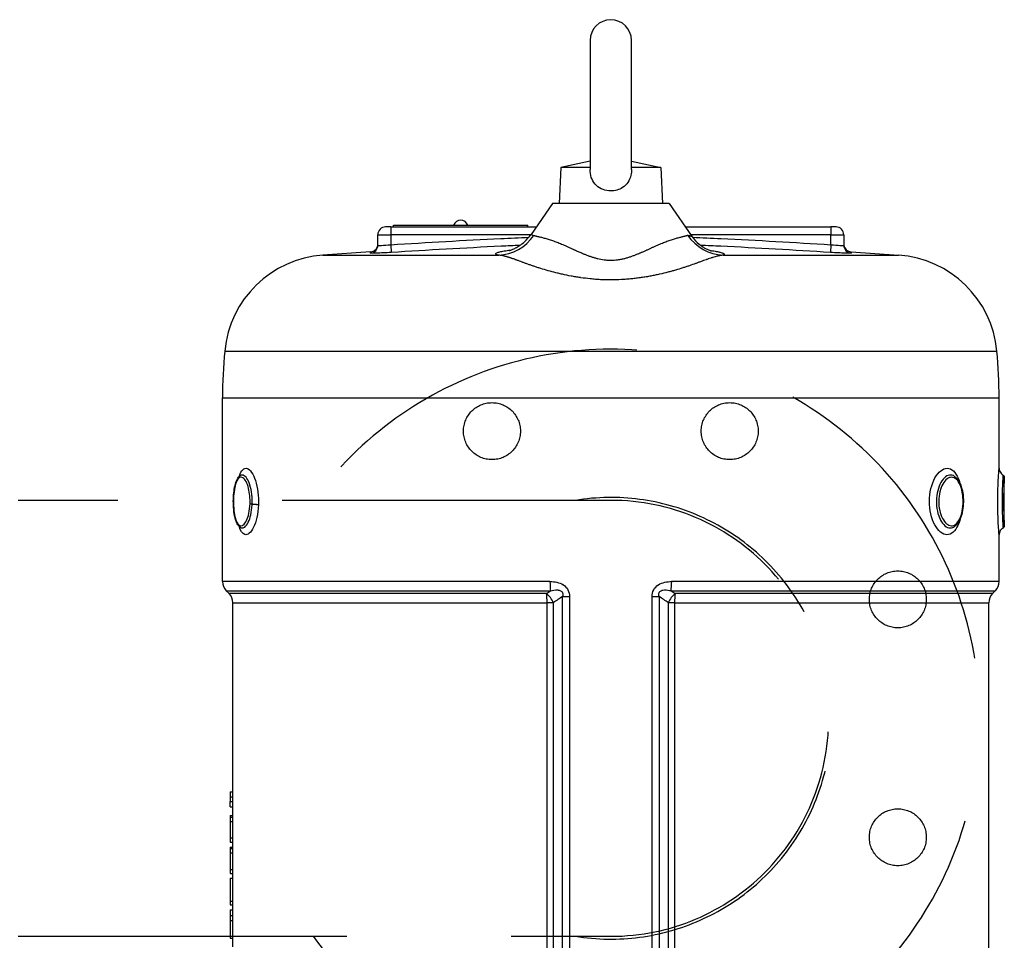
# Model space of a CAD drawing. Header units: millimetres. Extents: x -3789 to 8091, y -6405 to 1995.
# Tile 46 of 48: x 4471 to 4851, y -164 to 192. Entities that reach past the tile are written whole.
import ezdxf

# ---------------------------------------------------------------- set-up
doc = ezdxf.new("R2010")
doc.units = ezdxf.units.MM
doc.header["$LTSCALE"] = 20
doc.linetypes.add('HIDDEN', pattern=[9.525, 6.35, -3.175])
doc.layers.add('01-LINIE-025', color=1, linetype='CONTINUOUS')
doc.layers.add('02-LINIE-035', color=2, linetype='CONTINUOUS')

# ---------------------------------------------------------------- blocks, each defined once
blk = doc.blocks.new('A$C1cc2a574')
at = {"layer": '01-LINIE-025', "color": 6, "linetype": 'HIDDEN'}
for p, q in [((0, 513.15), (-229, 513.15)), ((-229, 344.85), (0, 344.85))]:
    blk.add_line(p, q, dxfattribs=at)
for centre in [(-45.92, 539.87), (45.92, 539.87), (110.87, 474.92), (110.87, 383.08)]:
    blk.add_circle(centre, 11, dxfattribs=at)
for radius, start, end in [(142.5, 216.1944, 143.8056), (85.25, 260.7859, 99.2141), (84.15, 270, 90), (84.15, 270, 90)]:
    blk.add_arc((0, 429), radius, start, end, dxfattribs=at)

msp = doc.modelspace()

# ---------------------------------------------------------------- linework, layer by layer
at = {"layer": '02-LINIE-035'}
for p, q in [((4691.29, 183.77), (4691.29, 134)), ((4707.29, 134), (4707.29, 183.77)), ((4691.29, 137.17), (4679.99, 134.77)), ((4707.29, 137.17), (4718.59, 134.77)), ((4679.99, 134.77), (4679.29, 120.77)), ((4691.29, 134.77), (4679.99, 134.77)), ((4718.59, 134.77), (4707.29, 134.77)), ((4718.59, 134.77), (4719.29, 120.77)), ((4676.79, 120.77), (4668.49, 108.91)), ((4721.79, 120.77), (4676.79, 120.77)), ((4721.79, 120.77), (4730.72, 108.01)), ((4614.29, 111.77), (4612.29, 111.77)), ((4614.29, 111.77), (4670.49, 111.77)), ((4614.29, 111.77), (4614.29, 108.77)), ((4615.29, 112.47), (4667.29, 112.47)), ((4615.29, 111.77), (4615.29, 112.47)), ((4667.29, 111.77), (4667.29, 112.47)), ((4728.09, 111.77), (4784.29, 111.77)), ((4786.29, 111.77), (4784.29, 111.77)), ((4784.29, 111.77), (4784.29, 108.77)), ((4609.29, 108.77), (4614.29, 108.77)), ((4609.29, 104.64), (4609.29, 108.77)), ((4668.38, 108.77), (4614.29, 108.77)), ((4614.29, 108.77), (4614.29, 104.91)), ((4668.48, 108.91), (4668.48, 108.91)), ((4668.8, 108.77), (4668.79, 108.77)), ((4784.29, 108.77), (4730.19, 108.77)), ((4784.29, 108.77), (4789.29, 108.77)), ((4784.29, 104.91), (4784.29, 108.77)), ((4789.29, 108.77), (4789.29, 104.64)), ((4614.29, 104.91), (4614.47, 101.92)), ((4784.29, 104.91), (4784.1, 101.92)), ((4606.49, 102.15), (4588.1, 100.87)), ((4588.1, 100.87), (4655.99, 100.87)), ((4742.64, 100.87), (4810.47, 100.87)), ((4792.08, 102.15), (4810.47, 100.87)), ((4550.15, 63.85), (4848.43, 63.85)), ((4549.29, 45.77), (4849.29, 45.77)), ((4549.29, -25.16), (4549.29, 45.77)), ((4849.29, 18.59), (4849.29, 45.77)), ((4851.29, -3.59), (4851.29, 15.13)), ((4555.46, -3.11), (4555.46, -3.11)), ((4849.29, -25.16), (4849.29, -7.05)), ((4675.78, -25.16), (4549.29, -25.16)), ((4849.29, -25.16), (4722.79, -25.16)), ((4550.75, -28.69), (4676.01, -28.69)), ((4551.82, -29.77), (4550.75, -28.69)), ((4674.45, -29.77), (4551.82, -29.77)), ((4722.56, -28.69), (4847.82, -28.69)), ((4846.75, -29.77), (4724.13, -29.77)), ((4846.75, -29.77), (4847.82, -28.69)), ((4553.29, -33.3), (4674.69, -33.3)), ((4553.29, -106.31), (4553.29, -33.3)), ((4674.69, -315.62), (4674.69, -33.3)), ((4677.06, -33.3), (4674.69, -33.3)), ((4677.06, -33.3), (4677.06, -315.77)), ((4680.63, -318.29), (4680.63, -30.9)), ((4680.63, -30.9), (4683.31, -30.9)), ((4683.31, -30.9), (4683.31, -319.8)), ((4715.26, -30.9), (4717.94, -30.9)), ((4715.26, -319.8), (4715.26, -30.9)), ((4717.94, -30.9), (4717.94, -318.29)), ((4723.88, -33.3), (4721.51, -33.3)), ((4721.51, -315.77), (4721.51, -33.3)), ((4723.88, -33.3), (4845.29, -33.3)), ((4723.88, -33.3), (4723.88, -315.62)), ((4845.29, -315.62), (4845.29, -33.3)), ((4552.29, -106.31), (4552.29, -108.22)), ((4552.29, -106.31), (4553.29, -106.31)), ((4553.29, -108.22), (4553.29, -106.31)), ((4552.29, -108.22), (4552.29, -110.04)), ((4552.29, -108.22), (4553.29, -108.22)), ((4552.29, -112.06), (4552.29, -110.04)), ((4552.29, -110.04), (4553.29, -110.04)), ((4553.29, -118.91), (4553.29, -108.22)), ((4552.29, -112.06), (4553.29, -112.06)), ((4552.29, -115.49), (4552.29, -116.05)), ((4552.29, -115.49), (4553.29, -115.49)), ((4552.29, -116.05), (4552.29, -117.74)), ((4552.29, -116.05), (4553.29, -116.05)), ((4552.29, -117.74), (4552.29, -124.13)), ((4552.29, -117.74), (4553.29, -117.74)), ((4552.29, -124.13), (4552.29, -125.68)), ((4552.29, -124.13), (4553.29, -124.13)), ((4553.29, -131.05), (4553.29, -122.26)), ((4552.29, -125.68), (4553.29, -125.68)), ((4552.29, -127.63), (4552.29, -128.19)), ((4552.29, -127.63), (4553.29, -127.63)), ((4552.29, -128.19), (4552.29, -129.88)), ((4552.29, -128.19), (4553.29, -128.19)), ((4552.29, -129.88), (4552.29, -136.28)), ((4552.29, -129.88), (4553.29, -129.88)), ((4552.29, -136.28), (4552.29, -137.82)), ((4552.29, -136.28), (4553.29, -136.28)), ((4553.29, -142.96), (4553.29, -134.4)), ((4552.29, -137.82), (4553.29, -137.82)), ((4552.29, -139.69), (4552.29, -148.57)), ((4552.29, -139.69), (4553.29, -139.69)), ((4553.29, -154.04), (4553.29, -146.71)), ((4552.29, -148.57), (4552.29, -149.99)), ((4552.29, -148.57), (4553.29, -148.57)), ((4552.29, -149.99), (4553.29, -149.99)), ((4552.29, -151.92), (4552.29, -154.04)), ((4552.29, -151.92), (4553.29, -151.92)), ((4552.29, -154.04), (4552.29, -155.95)), ((4552.29, -154.04), (4553.29, -154.04)), ((4553.29, -155.95), (4553.29, -154.04)), ((4552.29, -155.95), (4552.29, -162.74)), ((4552.29, -155.95), (4553.29, -155.95)), ((4553.29, -166.18), (4553.29, -155.95)), ((4552.29, -162.74), (4553.29, -162.74))]:
    msp.add_line(p, q, dxfattribs=at)
for centre, radius, start, end in [((4699.29, 183.77), 8, 0, 180), ((4641.29, 111.54), 2.88, 18.8253, 161.1747), ((4612.29, 108.77), 3, 90, 180), ((4786.29, 108.77), 3, 0, 90), ((4590.96, 59.97), 41, 94, 174.5687), ((4807.61, 59.97), 41, 5.4313, 86), ((4740.29, 45.77), 191, 174.5687, 180), ((4658.29, 45.77), 191, 0, 5.4313), ((4554.29, -25.16), 5, 180, 225), ((4844.29, -25.16), 5, 315, 0), ((4548.29, -33.3), 5, 0, 45), ((4850.29, -33.3), 5, 135, 180)]:
    msp.add_arc(centre, radius, start, end, dxfattribs=at)
for centre, major_axis, ratio, start_param, end_param in [((4655.51, 118.82), (-3.75, -17.6), 0.964439, 0.245555, 1.161538), ((4743.14, 118.94), (3.79, -17.71), 0.96466, 5.120932, 6.036928), ((4606.29, 104.64), (3, 0), 0.999658, 4.777129, 6.283185), ((4792.29, 104.64), (-3, 0), 0.999658, 0, 1.506056), ((4676.57, -25.16), (0, -5), 0.156692, 4.712389, 5.497787), ((4722.01, -25.16), (0, -5), 0.156692, 0.785398, 1.570796), ((4573.34, 226.44), (-2.54, 288), 0.761224, 3.609294, 3.617372), ((4673.85, -33.3), (0, -5), 0.168464, 1.570796, 2.356194), ((4673.85, -33.3), (2.75, -4.18), 0.573878, 1.209415, 2.123515), ((4724.73, -33.3), (2.75, 4.18), 0.573878, 1.018078, 1.932178), ((4825.23, 226.44), (-2.54, -288), 0.761224, 5.807406, 5.815484), ((4724.73, -33.3), (0, -5), 0.168464, 3.926991, 4.712389)]:
    msp.add_ellipse(centre, major_axis=major_axis, ratio=ratio, start_param=start_param, end_param=end_param, dxfattribs=at)
for points, knots in [([(4707.29, 134), (4707.29, 133.25), (4707.22, 132.5), (4706.82, 130.66), (4706.39, 129.71), (4705.31, 128.15), (4704.62, 127.49), (4703.16, 126.54), (4702.43, 126.22), (4700.89, 125.78), (4700.09, 125.67), (4699.29, 125.67), (4698.26, 125.67), (4697.24, 125.85), (4695.33, 126.56), (4694.46, 127.08), (4693.01, 128.44), (4692.44, 129.25), (4691.61, 131.13), (4691.38, 132.17), (4691.3, 133.5), (4691.29, 133.75), (4691.29, 134)], [4.792653, 4.792653, 4.792653, 4.792653, 5.000262, 5.000262, 5.311335, 5.311335, 5.615571, 5.615571, 5.85993, 5.85993, 6.100844, 6.100844, 6.100844, 6.407946, 6.407946, 6.707227, 6.707227, 6.996641, 6.996641, 7.295604, 7.295604, 7.363093, 7.363093, 7.363093, 7.363093]), ([(4614.29, 104.91), (4628.45, 105.78), (4642.61, 106.62), (4656.78, 107.3), (4660.39, 107.47), (4664, 107.63), (4667.61, 107.77)], [0, 0, 0, 0, 0.25, 0.25, 0.25, 0.3136752, 0.3136752, 0.3136752, 0.3136752]), ([(4659.81, 102.59), (4659.81, 102.59), (4659.89, 102.61), (4660.22, 102.71), (4660.39, 102.76), (4660.93, 102.95), (4661.35, 103.11), (4662.25, 103.52), (4662.71, 103.76), (4663.76, 104.36), (4664.34, 104.75), (4665.71, 105.79), (4666.47, 106.5), (4667.64, 107.78), (4668.08, 108.34), (4668.49, 108.91)], [12.009756, 12.009756, 12.009756, 12.009756, 12.250222, 12.250222, 12.39574, 12.39574, 12.603148, 12.603148, 12.78468, 12.78468, 13.005132, 13.005132, 13.316547, 13.316547, 13.52842, 13.52842, 13.52842, 13.52842]), ([(4668.48, 108.91), (4668.48, 108.9), (4668.5, 108.89), (4668.55, 108.87), (4668.58, 108.85), (4668.63, 108.83), (4668.69, 108.81), (4668.72, 108.8), (4668.75, 108.79), (4668.79, 108.77), (4668.83, 108.76), (4668.87, 108.74), (4668.91, 108.73), (4669.09, 108.67), (4669.32, 108.59), (4669.59, 108.5)], [0.91571279, 0.91571279, 0.91571279, 0.91571279, 0.9375, 0.9375, 0.9375, 0.95295376, 0.95295376, 0.95295376, 0.96070368, 0.96070368, 0.96070368, 0.96847911, 0.96847911, 0.96847911, 1, 1, 1, 1]), ([(4669.59, 108.5), (4669.71, 108.46), (4669.84, 108.42), (4669.99, 108.38), (4670.06, 108.36), (4670.13, 108.34), (4670.21, 108.32), (4670.29, 108.3), (4670.36, 108.28), (4670.45, 108.26), (4670.63, 108.21), (4670.82, 108.16), (4671, 108.12), (4671.1, 108.1), (4671.19, 108.08), (4671.28, 108.05), (4671.37, 108.03), (4671.44, 108.02), (4671.54, 107.99), (4671.76, 107.94), (4671.97, 107.89), (4672.19, 107.84), (4672.41, 107.78), (4672.61, 107.74), (4672.84, 107.68), (4673.08, 107.62), (4673.31, 107.56), (4673.56, 107.49), (4673.8, 107.42), (4674.05, 107.35), (4674.31, 107.28), (4674.83, 107.13), (4675.36, 106.97), (4675.9, 106.8), (4676.45, 106.62), (4677.02, 106.43), (4677.6, 106.21), (4678.17, 106), (4678.78, 105.77), (4679.38, 105.53), (4679.67, 105.41), (4679.98, 105.28), (4680.29, 105.15), (4680.29, 105.15), (4680.29, 105.15), (4680.3, 105.15), (4680.61, 105.02), (4680.94, 104.87), (4681.24, 104.74), (4681.55, 104.61), (4681.86, 104.47), (4682.18, 104.33), (4682.34, 104.25), (4682.51, 104.18), (4682.67, 104.11), (4682.84, 104.03), (4683.03, 103.94), (4683.18, 103.88), (4683.48, 103.74), (4683.8, 103.6), (4684.13, 103.44), (4684.3, 103.37), (4684.47, 103.29), (4684.65, 103.21), (4684.73, 103.17), (4684.82, 103.13), (4684.91, 103.08), (4685, 103.04), (4685.13, 102.99), (4685.19, 102.96), (4685.43, 102.85), (4685.73, 102.71), (4686.08, 102.56), (4686.25, 102.48), (4686.44, 102.39), (4686.64, 102.3), (4686.84, 102.22), (4687.02, 102.14), (4687.28, 102.02), (4687.55, 101.9), (4687.77, 101.81), (4687.95, 101.73), (4688.09, 101.67), (4688.2, 101.62), (4688.29, 101.58), (4688.3, 101.58), (4688.31, 101.58), (4688.32, 101.57), (4688.33, 101.57), (4688.34, 101.56), (4688.37, 101.55), (4688.57, 101.46), (4688.77, 101.38), (4688.96, 101.31), (4689.14, 101.23), (4689.27, 101.18), (4689.49, 101.09), (4689.68, 101.02), (4689.87, 100.94), (4690.06, 100.87), (4690.25, 100.79), (4690.45, 100.72), (4690.63, 100.65), (4690.66, 100.65), (4690.68, 100.64), (4690.7, 100.63), (4690.89, 100.56), (4691.08, 100.49), (4691.27, 100.43), (4691.45, 100.36), (4691.59, 100.32), (4691.8, 100.25), (4692.22, 100.11), (4692.63, 99.98), (4693.03, 99.87), (4693.43, 99.75), (4693.78, 99.66), (4694.21, 99.56), (4695.06, 99.36), (4695.85, 99.21), (4696.72, 99.1), (4696.93, 99.08), (4697.15, 99.05), (4697.36, 99.03), (4697.58, 99.01), (4697.79, 98.99), (4698.01, 98.98), (4698.44, 98.95), (4698.88, 98.94), (4699.3, 98.94), (4700.16, 98.94), (4701.07, 99), (4701.89, 99.11), (4702.1, 99.13), (4702.31, 99.16), (4702.53, 99.2), (4702.73, 99.23), (4702.93, 99.26), (4703.13, 99.3), (4703.14, 99.3), (4703.15, 99.3), (4703.16, 99.31), (4703.58, 99.38), (4704.04, 99.48), (4704.41, 99.57), (4704.79, 99.66), (4705.19, 99.77), (4705.59, 99.88), (4705.99, 100), (4706.45, 100.14), (4706.83, 100.27), (4707.01, 100.33), (4707.2, 100.39), (4707.4, 100.46), (4707.59, 100.53), (4707.82, 100.61), (4708, 100.68), (4708.17, 100.74), (4708.36, 100.81), (4708.55, 100.89), (4708.56, 100.89), (4708.56, 100.89), (4708.57, 100.9), (4708.76, 100.97), (4708.99, 101.06), (4709.14, 101.12), (4709.31, 101.19), (4709.48, 101.26), (4709.67, 101.33), (4709.81, 101.39), (4709.95, 101.45), (4710.11, 101.52), (4710.16, 101.54), (4710.24, 101.57), (4710.26, 101.58), (4710.34, 101.61), (4710.47, 101.67), (4710.65, 101.75), (4710.74, 101.79), (4710.84, 101.83), (4710.96, 101.88), (4711.07, 101.93), (4711.23, 102), (4711.34, 102.05), (4711.79, 102.25), (4712.19, 102.43), (4712.53, 102.58), (4712.7, 102.66), (4712.87, 102.73), (4713.01, 102.8), (4713.09, 102.83), (4713.16, 102.87), (4713.23, 102.9), (4713.3, 102.93), (4713.33, 102.95), (4713.42, 102.99), (4713.79, 103.16), (4714.14, 103.32), (4714.47, 103.47), (4714.64, 103.54), (4714.8, 103.62), (4714.96, 103.69), (4715.11, 103.76), (4715.25, 103.82), (4715.42, 103.9), (4715.76, 104.06), (4716.09, 104.2), (4716.41, 104.35), (4716.73, 104.49), (4717.01, 104.62), (4717.34, 104.76), (4717.66, 104.9), (4717.97, 105.04), (4718.28, 105.16), (4718.59, 105.3), (4718.89, 105.42), (4719.2, 105.55), (4719.81, 105.8), (4720.41, 106.03), (4720.98, 106.24), (4721.56, 106.45), (4722.13, 106.65), (4722.67, 106.83), (4722.94, 106.91), (4723.2, 107), (4723.47, 107.08), (4723.73, 107.16), (4724.01, 107.24), (4724.25, 107.31), (4724.72, 107.44), (4725.19, 107.57), (4725.66, 107.69), (4725.67, 107.7), (4725.69, 107.7), (4725.71, 107.7), (4725.92, 107.76), (4726.13, 107.81), (4726.34, 107.87), (4726.36, 107.87), (4726.37, 107.87), (4726.38, 107.87), (4726.48, 107.9), (4726.58, 107.92), (4726.68, 107.95), (4726.79, 107.98), (4726.92, 108.01), (4727.01, 108.03), (4727.18, 108.07), (4727.37, 108.12), (4727.55, 108.16), (4727.64, 108.18), (4727.74, 108.21), (4727.83, 108.23), (4727.87, 108.24), (4727.92, 108.25), (4727.97, 108.27), (4728.01, 108.28), (4728.07, 108.29), (4728.11, 108.3), (4728.18, 108.32), (4728.25, 108.34), (4728.33, 108.36), (4728.37, 108.37), (4728.41, 108.38), (4728.45, 108.39), (4728.47, 108.4), (4728.49, 108.4), (4728.51, 108.41), (4728.53, 108.41), (4728.56, 108.42), (4728.57, 108.43), (4728.6, 108.43), (4728.75, 108.48), (4728.96, 108.55)], [0, 0, 0, 0, 0.015625, 0.015625, 0.015625, 0.023438, 0.023438, 0.023438, 0.03125, 0.03125, 0.03125, 0.046875, 0.046875, 0.046875, 0.054688, 0.054688, 0.054688, 0.0625, 0.0625, 0.0625, 0.078125, 0.078125, 0.078125, 0.09375, 0.09375, 0.09375, 0.109373, 0.109373, 0.109373, 0.125, 0.125, 0.125, 0.156092, 0.156092, 0.156092, 0.1875, 0.1875, 0.1875, 0.21875, 0.21875, 0.21875, 0.234375, 0.234375, 0.234375, 0.234552, 0.234552, 0.234552, 0.25, 0.25, 0.25, 0.265625, 0.265625, 0.265625, 0.273438, 0.273438, 0.273438, 0.28125, 0.28125, 0.28125, 0.296875, 0.296875, 0.296875, 0.304688, 0.304688, 0.304688, 0.308594, 0.308594, 0.308594, 0.3125, 0.3125, 0.3125, 0.328125, 0.328125, 0.328125, 0.335938, 0.335938, 0.335938, 0.34375, 0.34375, 0.34375, 0.351563, 0.351563, 0.351563, 0.357422, 0.357422, 0.357422, 0.358398, 0.358398, 0.358398, 0.359375, 0.359375, 0.359375, 0.367188, 0.367188, 0.367188, 0.375, 0.375, 0.375, 0.382175, 0.382175, 0.382175, 0.389723, 0.389723, 0.389723, 0.390625, 0.390625, 0.390625, 0.398438, 0.398438, 0.398438, 0.40625, 0.40625, 0.40625, 0.421875, 0.421875, 0.421875, 0.4375, 0.4375, 0.4375, 0.46875, 0.46875, 0.46875, 0.476491, 0.476491, 0.476491, 0.484284, 0.484284, 0.484284, 0.5, 0.5, 0.5, 0.53125, 0.53125, 0.53125, 0.53937, 0.53937, 0.53937, 0.546875, 0.546875, 0.546875, 0.547278, 0.547278, 0.547278, 0.5625, 0.5625, 0.5625, 0.578125, 0.578125, 0.578125, 0.59375, 0.59375, 0.59375, 0.601563, 0.601563, 0.601563, 0.609375, 0.609375, 0.609375, 0.617188, 0.617188, 0.617188, 0.617532, 0.617532, 0.617532, 0.625, 0.625, 0.625, 0.632813, 0.632813, 0.632813, 0.638672, 0.638672, 0.638672, 0.640625, 0.640625, 0.640625, 0.648438, 0.648438, 0.648438, 0.652344, 0.652344, 0.652344, 0.65625, 0.65625, 0.65625, 0.671875, 0.671875, 0.671875, 0.679688, 0.679688, 0.679688, 0.683594, 0.683594, 0.683594, 0.6875, 0.6875, 0.6875, 0.703125, 0.703125, 0.703125, 0.710938, 0.710938, 0.710938, 0.71875, 0.71875, 0.71875, 0.734375, 0.734375, 0.734375, 0.75, 0.75, 0.75, 0.765492, 0.765492, 0.765492, 0.78125, 0.78125, 0.78125, 0.8125, 0.8125, 0.8125, 0.84375, 0.84375, 0.84375, 0.859375, 0.859375, 0.859375, 0.875, 0.875, 0.875, 0.90625, 0.90625, 0.90625, 0.907323, 0.907323, 0.907323, 0.921875, 0.921875, 0.921875, 0.922648, 0.922648, 0.922648, 0.929688, 0.929688, 0.929688, 0.9375, 0.9375, 0.9375, 0.953125, 0.953125, 0.953125, 0.960938, 0.960938, 0.960938, 0.964844, 0.964844, 0.964844, 0.96875, 0.96875, 0.96875, 0.976563, 0.976563, 0.976563, 0.980469, 0.980469, 0.980469, 0.982422, 0.982422, 0.982422, 0.984375, 0.984375, 0.984375, 1, 1, 1, 1]), ([(4728.96, 108.55), (4728.97, 108.55), (4728.99, 108.54), (4729.01, 108.53), (4729.01, 108.52), (4729.02, 108.52), (4729.03, 108.52), (4729.03, 108.52), (4729.04, 108.52), (4729.04, 108.52), (4729.04, 108.51), (4729.04, 108.51), (4729.05, 108.51), (4729.07, 108.51), (4729.09, 108.5), (4729.12, 108.5), (4729.17, 108.49), (4729.21, 108.48), (4729.26, 108.47), (4729.35, 108.46), (4729.44, 108.44), (4729.51, 108.42), (4729.59, 108.41), (4729.67, 108.39), (4729.75, 108.37), (4729.82, 108.36), (4729.89, 108.34), (4729.96, 108.32), (4730.1, 108.28), (4730.22, 108.25), (4730.32, 108.22), (4730.37, 108.2), (4730.41, 108.19), (4730.45, 108.17), (4730.49, 108.16), (4730.51, 108.15), (4730.55, 108.13), (4730.64, 108.09), (4730.7, 108.05), (4730.72, 108.01)], [0, 0, 0, 0, 0.00100777, 0.00100777, 0.00100777, 0.00147726, 0.00147726, 0.00147726, 0.00171313, 0.00171313, 0.00171313, 0.00195312, 0.00195312, 0.00195312, 0.00390625, 0.00390625, 0.00390625, 0.0078125, 0.0078125, 0.0078125, 0.015625, 0.015625, 0.015625, 0.02379739, 0.02379739, 0.02379739, 0.03125, 0.03125, 0.03125, 0.046875, 0.046875, 0.046875, 0.0546875, 0.0546875, 0.0546875, 0.0625, 0.0625, 0.0625, 0.08313261, 0.08313261, 0.08313261, 0.08313261]), ([(4730.72, 108.01), (4731.48, 106.93), (4732.42, 105.92), (4733.89, 104.71), (4734.36, 104.36), (4735.16, 103.85), (4735.49, 103.66), (4736.04, 103.36), (4736.26, 103.25), (4736.83, 102.98), (4737.14, 102.86), (4737.61, 102.68), (4737.79, 102.62), (4738.07, 102.53), (4738.16, 102.51), (4738.21, 102.49), (4738.21, 102.49), (4738.21, 102.49)], [0, 0, 0, 0, 0.400995, 0.400995, 0.575218, 0.575218, 0.6977, 0.6977, 0.787785, 0.787785, 0.939106, 0.939106, 1.082227, 1.082227, 1.260434, 1.260434, 1.328977, 1.328977, 1.328977, 1.328977]), ([(4730.89, 107.78), (4734.54, 107.63), (4738.18, 107.47), (4741.83, 107.29), (4755.99, 106.62), (4770.14, 105.78), (4784.29, 104.91)], [0.6856275, 0.6856275, 0.6856275, 0.6856275, 0.75, 0.75, 0.75, 1, 1, 1, 1]), ([(4606.5, 102.15), (4606.82, 102.18), (4607.14, 102.25), (4607.74, 102.5), (4608.03, 102.68), (4608.51, 103.11), (4608.72, 103.37), (4609.05, 103.93), (4609.17, 104.24), (4609.27, 104.75), (4609.29, 104.94), (4609.29, 105.13)], [0, 0, 0, 0, 0.0971701, 0.0971701, 0.1946987, 0.1946987, 0.2922144, 0.2922144, 0.3897305, 0.3897305, 0.447123, 0.447123, 0.447123, 0.447123]), ([(4609.29, 104.64), (4609.29, 104.58), (4609.83, 104.58), (4611.68, 104.68), (4612.97, 104.78), (4614.29, 104.91)], [0, 0, 0, 0, 0.5, 0.5, 1, 1, 1, 1]), ([(4664.14, 104.63), (4661.72, 104.53), (4659.3, 104.42), (4642.74, 103.62), (4628.6, 102.79), (4614.47, 101.92)], [0.7072245, 0.7072245, 0.7072245, 0.7072245, 0.75, 0.75, 1, 1, 1, 1]), ([(4655.99, 100.87), (4655.57, 100.96), (4655.26, 101.06), (4655.06, 101.16), (4655.02, 101.18), (4654.97, 101.21), (4654.94, 101.24), (4654.91, 101.26), (4654.88, 101.29), (4654.86, 101.31), (4654.82, 101.37), (4654.81, 101.42), (4654.83, 101.47), (4654.87, 101.58), (4655.02, 101.69), (4655.28, 101.8), (4655.42, 101.86), (4655.58, 101.91), (4655.76, 101.97), (4655.95, 102.02), (4656.14, 102.08), (4656.39, 102.14), (4656.63, 102.2), (4656.9, 102.25), (4657.18, 102.31), (4657.47, 102.37), (4657.79, 102.43), (4658.12, 102.48), (4658.13, 102.48), (4658.14, 102.49), (4658.15, 102.49), (4658.49, 102.55), (4658.85, 102.6), (4659.22, 102.66), (4659.6, 102.71), (4659.96, 102.77), (4660.4, 102.82), (4660.49, 102.84), (4660.59, 102.85), (4660.69, 102.86)], [0, 0, 0, 0, 0.0312676, 0.0312676, 0.0312676, 0.0391169, 0.0391169, 0.0391169, 0.0469486, 0.0469486, 0.0469486, 0.0625, 0.0625, 0.0625, 0.09375, 0.09375, 0.09375, 0.109375, 0.109375, 0.109375, 0.125, 0.125, 0.125, 0.1401883, 0.1401883, 0.1401883, 0.1557176, 0.1557176, 0.1557176, 0.15625, 0.15625, 0.15625, 0.171875, 0.171875, 0.171875, 0.1875, 0.1875, 0.1875, 0.1910271, 0.1910271, 0.1910271, 0.1910271]), ([(4784.1, 101.92), (4769.98, 102.79), (4755.87, 103.62), (4739.16, 104.42), (4736.57, 104.54), (4733.98, 104.65)], [0, 0, 0, 0, 0.25, 0.25, 0.2957541, 0.2957541, 0.2957541, 0.2957541]), ([(4737.4, 102.76), (4737.61, 102.73), (4737.81, 102.7), (4738.01, 102.67), (4738.38, 102.61), (4738.73, 102.56), (4739.07, 102.5), (4739.75, 102.39), (4740.33, 102.28), (4740.84, 102.17), (4740.97, 102.14), (4741.1, 102.11), (4741.21, 102.08), (4741.32, 102.06), (4741.43, 102.03), (4741.54, 102), (4741.54, 102), (4741.54, 102), (4741.55, 102), (4741.75, 101.94), (4741.94, 101.89), (4742.11, 101.83), (4742.29, 101.78), (4742.42, 101.72), (4742.55, 101.67), (4742.67, 101.61), (4742.77, 101.56), (4742.85, 101.5), (4743.01, 101.39), (4743.07, 101.29), (4743.03, 101.18), (4743.02, 101.15), (4743, 101.13), (4742.98, 101.1), (4742.96, 101.08), (4742.93, 101.05), (4742.9, 101.02), (4742.86, 101), (4742.82, 100.97), (4742.78, 100.95), (4742.75, 100.93), (4742.73, 100.92), (4742.7, 100.91), (4742.69, 100.9), (4742.68, 100.89), (4742.66, 100.89), (4742.66, 100.89), (4742.66, 100.89), (4742.66, 100.89), (4742.66, 100.89), (4742.65, 100.88), (4742.65, 100.88), (4742.65, 100.88), (4742.65, 100.88), (4742.65, 100.88), (4742.65, 100.87), (4742.66, 100.87), (4742.64, 100.87)], [0.8197173, 0.8197173, 0.8197173, 0.8197173, 0.828125, 0.828125, 0.828125, 0.84375, 0.84375, 0.84375, 0.875, 0.875, 0.875, 0.8828985, 0.8828985, 0.8828985, 0.890625, 0.890625, 0.890625, 0.8908436, 0.8908436, 0.8908436, 0.90625, 0.90625, 0.90625, 0.921875, 0.921875, 0.921875, 0.9375, 0.9375, 0.9375, 0.96875, 0.96875, 0.96875, 0.9765806, 0.9765806, 0.9765806, 0.984375, 0.984375, 0.984375, 0.9921875, 0.9921875, 0.9921875, 0.9960938, 0.9960938, 0.9960938, 0.9980469, 0.9980469, 0.9980469, 0.9982875, 0.9982875, 0.9982875, 0.9985238, 0.9985238, 0.9985238, 0.9989936, 0.9989936, 0.9989936, 1, 1, 1, 1]), ([(4784.29, 104.91), (4785.6, 104.78), (4786.89, 104.68), (4788.74, 104.58), (4789.29, 104.58), (4789.29, 104.64)], [0, 0, 0, 0, 0.5, 0.5, 1, 1, 1, 1]), ([(4789.29, 105.13), (4789.29, 104.81), (4789.34, 104.48), (4789.55, 103.87), (4789.71, 103.57), (4790.11, 103.06), (4790.35, 102.83), (4790.89, 102.47), (4791.2, 102.33), (4791.7, 102.2), (4791.89, 102.17), (4792.08, 102.15)], [0, 0, 0, 0, 0.0971706, 0.0971706, 0.1946992, 0.1946992, 0.2922148, 0.2922148, 0.3897309, 0.3897309, 0.447123, 0.447123, 0.447123, 0.447123]), ([(4614.47, 101.92), (4612.37, 101.79), (4610.3, 101.69), (4608.82, 101.64), (4607.35, 101.59), (4606.48, 101.59), (4606.48, 101.65)], [0, 0, 0, 0, 0.5, 0.5, 0.5, 1, 1, 1, 1]), ([(4742.64, 100.87), (4742.25, 100.82), (4741.81, 100.76), (4741.32, 100.67), (4741.25, 100.65), (4741.17, 100.64), (4741.11, 100.63), (4741, 100.6), (4740.88, 100.58), (4740.75, 100.55), (4740.65, 100.53), (4740.55, 100.5), (4740.44, 100.48), (4740.41, 100.47), (4740.36, 100.46), (4740.33, 100.45), (4740.15, 100.41), (4739.9, 100.34), (4739.54, 100.24), (4739.24, 100.16), (4738.96, 100.08), (4738.72, 100), (4738.67, 99.99), (4738.62, 99.97), (4738.58, 99.96), (4738.44, 99.91), (4738.31, 99.87), (4738.19, 99.83), (4738.13, 99.81), (4738.07, 99.8), (4738.02, 99.78), (4737.99, 99.77), (4737.97, 99.76), (4737.94, 99.75), (4737.92, 99.74), (4737.91, 99.74), (4737.87, 99.73), (4737.55, 99.62), (4737.24, 99.52), (4736.94, 99.41), (4736.8, 99.36), (4736.65, 99.31), (4736.5, 99.26), (4736.36, 99.21), (4736.24, 99.16), (4736.08, 99.11), (4735.75, 98.99), (4735.43, 98.87), (4735.1, 98.75), (4734.78, 98.63), (4734.49, 98.52), (4734.13, 98.39), (4733.78, 98.27), (4733.43, 98.14), (4733.07, 98.01), (4732.72, 97.88), (4732.38, 97.75), (4732, 97.61), (4731.23, 97.34), (4730.45, 97.07), (4729.64, 96.79), (4729.22, 96.65), (4728.8, 96.5), (4728.37, 96.36), (4727.95, 96.22), (4727.51, 96.08), (4727.06, 95.94), (4726.16, 95.65), (4725.24, 95.37), (4724.29, 95.1), (4724.28, 95.09), (4724.27, 95.09), (4724.26, 95.09), (4723.78, 94.95), (4723.3, 94.81), (4722.81, 94.68), (4722.32, 94.54), (4721.86, 94.42), (4721.33, 94.28), (4720.29, 94.01), (4719.23, 93.75), (4718.15, 93.51), (4718.13, 93.51), (4718.11, 93.5), (4718.08, 93.5), (4717.53, 93.37), (4716.98, 93.25), (4716.42, 93.14), (4715.87, 93.02), (4715.35, 92.92), (4714.74, 92.81), (4714.44, 92.75), (4714.15, 92.7), (4713.85, 92.64), (4713.55, 92.59), (4713.25, 92.54), (4712.95, 92.49), (4712.34, 92.38), (4711.72, 92.29), (4711.11, 92.2), (4711.09, 92.19), (4711.06, 92.19), (4711.04, 92.19), (4710.42, 92.1), (4709.8, 92.01), (4709.18, 91.93), (4708.56, 91.86), (4707.99, 91.79), (4707.32, 91.72), (4706.67, 91.66), (4706.02, 91.6), (4705.37, 91.55), (4705.03, 91.52), (4704.7, 91.5), (4704.37, 91.48), (4704.03, 91.45), (4703.7, 91.43), (4703.36, 91.42), (4702, 91.34), (4700.66, 91.31), (4699.31, 91.31), (4698.64, 91.31), (4697.96, 91.32), (4697.28, 91.33), (4696.95, 91.34), (4696.61, 91.35), (4696.27, 91.37), (4695.95, 91.38), (4695.64, 91.39), (4695.32, 91.41), (4695.3, 91.41), (4695.28, 91.41), (4695.26, 91.41), (4694.61, 91.45), (4693.97, 91.49), (4693.32, 91.54), (4692.65, 91.59), (4691.94, 91.65), (4691.32, 91.72), (4690.08, 91.84), (4688.85, 92), (4687.62, 92.18), (4687.59, 92.18), (4687.57, 92.18), (4687.55, 92.19), (4686.95, 92.27), (4686.36, 92.37), (4685.77, 92.47), (4685.75, 92.47), (4685.73, 92.47), (4685.72, 92.47), (4685.42, 92.52), (4685.12, 92.58), (4684.82, 92.63), (4684.51, 92.68), (4684.21, 92.74), (4683.93, 92.79), (4682.79, 93), (4681.67, 93.23), (4680.57, 93.48), (4680.55, 93.49), (4680.53, 93.49), (4680.51, 93.5), (4679.98, 93.62), (4679.45, 93.74), (4678.93, 93.86), (4678.39, 94), (4677.82, 94.14), (4677.32, 94.27), (4676.31, 94.53), (4675.33, 94.8), (4674.36, 95.08), (4674.35, 95.08), (4674.34, 95.08), (4674.33, 95.09), (4673.38, 95.36), (4672.42, 95.66), (4671.54, 95.93), (4671.1, 96.08), (4670.66, 96.22), (4670.23, 96.36), (4669.79, 96.51), (4669.37, 96.65), (4668.97, 96.79), (4668.57, 96.92), (4668.17, 97.06), (4667.78, 97.2), (4667.39, 97.34), (4666.98, 97.48), (4666.62, 97.61), (4666.26, 97.74), (4665.9, 97.87), (4665.54, 98), (4665.18, 98.13), (4664.8, 98.28), (4664.48, 98.39), (4664.16, 98.51), (4663.83, 98.63), (4663.51, 98.75), (4663.34, 98.81), (4663.18, 98.87), (4663.02, 98.93), (4662.85, 98.99), (4662.67, 99.06), (4662.52, 99.11), (4662.23, 99.21), (4661.94, 99.32), (4661.64, 99.42), (4661.63, 99.43), (4661.62, 99.43), (4661.6, 99.44), (4661.47, 99.48), (4661.33, 99.53), (4661.18, 99.58), (4661.11, 99.61), (4661.03, 99.63), (4660.96, 99.66), (4660.88, 99.68), (4660.79, 99.72), (4660.73, 99.74), (4660.6, 99.78), (4660.47, 99.82), (4660.33, 99.87), (4660.26, 99.89), (4660.19, 99.91), (4660.11, 99.94), (4660.08, 99.95), (4660.04, 99.96), (4660, 99.97), (4659.96, 99.98), (4659.9, 100), (4659.89, 100.01), (4659.83, 100.02), (4659.73, 100.06), (4659.6, 100.1), (4659.53, 100.12), (4659.45, 100.14), (4659.36, 100.16), (4659.28, 100.19), (4659.16, 100.22), (4659.08, 100.25), (4658.91, 100.29), (4658.77, 100.33), (4658.64, 100.37), (4658.57, 100.38), (4658.51, 100.4), (4658.45, 100.41), (4658.4, 100.43), (4658.37, 100.44), (4658.29, 100.45), (4658.15, 100.49), (4658.02, 100.52), (4657.89, 100.55), (4657.82, 100.56), (4657.76, 100.58), (4657.7, 100.59), (4657.64, 100.6), (4657.59, 100.61), (4657.52, 100.63), (4656.96, 100.74), (4656.45, 100.82), (4655.99, 100.87)], [0, 0, 0, 0, 0.027344, 0.027344, 0.027344, 0.03125, 0.03125, 0.03125, 0.039062, 0.039062, 0.039062, 0.044922, 0.044922, 0.044922, 0.046875, 0.046875, 0.046875, 0.0625, 0.0625, 0.0625, 0.075619, 0.075619, 0.075619, 0.078125, 0.078125, 0.078125, 0.085938, 0.085938, 0.085938, 0.089844, 0.089844, 0.089844, 0.091797, 0.091797, 0.091797, 0.09375, 0.09375, 0.09375, 0.109375, 0.109375, 0.109375, 0.117188, 0.117188, 0.117188, 0.125, 0.125, 0.125, 0.140625, 0.140625, 0.140625, 0.15625, 0.15625, 0.15625, 0.171875, 0.171875, 0.171875, 0.1875, 0.1875, 0.1875, 0.218727, 0.218727, 0.218727, 0.234484, 0.234484, 0.234484, 0.25, 0.25, 0.25, 0.28091, 0.28091, 0.28091, 0.28125, 0.28125, 0.28125, 0.296875, 0.296875, 0.296875, 0.3125, 0.3125, 0.3125, 0.343118, 0.343118, 0.343118, 0.34375, 0.34375, 0.34375, 0.359375, 0.359375, 0.359375, 0.375, 0.375, 0.375, 0.382542, 0.382542, 0.382542, 0.390169, 0.390169, 0.390169, 0.405642, 0.405642, 0.405642, 0.40625, 0.40625, 0.40625, 0.421875, 0.421875, 0.421875, 0.4375, 0.4375, 0.4375, 0.452754, 0.452754, 0.452754, 0.460499, 0.460499, 0.460499, 0.468309, 0.468309, 0.468309, 0.5, 0.5, 0.5, 0.515941, 0.515941, 0.515941, 0.523878, 0.523878, 0.523878, 0.53125, 0.53125, 0.53125, 0.53177, 0.53177, 0.53177, 0.546875, 0.546875, 0.546875, 0.5625, 0.5625, 0.5625, 0.59375, 0.59375, 0.59375, 0.59434, 0.59434, 0.59434, 0.609375, 0.609375, 0.609375, 0.609798, 0.609798, 0.609798, 0.617282, 0.617282, 0.617282, 0.625, 0.625, 0.625, 0.65625, 0.65625, 0.65625, 0.656861, 0.656861, 0.656861, 0.671875, 0.671875, 0.671875, 0.6875, 0.6875, 0.6875, 0.71875, 0.71875, 0.71875, 0.71907, 0.71907, 0.71907, 0.75, 0.75, 0.75, 0.76559, 0.76559, 0.76559, 0.78125, 0.78125, 0.78125, 0.796875, 0.796875, 0.796875, 0.8125, 0.8125, 0.8125, 0.828125, 0.828125, 0.828125, 0.84375, 0.84375, 0.84375, 0.859375, 0.859375, 0.859375, 0.867188, 0.867188, 0.867188, 0.875, 0.875, 0.875, 0.890625, 0.890625, 0.890625, 0.891201, 0.891201, 0.891201, 0.898438, 0.898438, 0.898438, 0.902344, 0.902344, 0.902344, 0.90625, 0.90625, 0.90625, 0.914063, 0.914063, 0.914063, 0.917969, 0.917969, 0.917969, 0.919922, 0.919922, 0.919922, 0.921875, 0.921875, 0.921875, 0.929688, 0.929688, 0.929688, 0.933594, 0.933594, 0.933594, 0.9375, 0.9375, 0.9375, 0.945313, 0.945313, 0.945313, 0.949219, 0.949219, 0.949219, 0.953125, 0.953125, 0.953125, 0.960938, 0.960938, 0.960938, 0.964844, 0.964844, 0.964844, 0.96875, 0.96875, 0.96875, 1, 1, 1, 1]), ([(4792.09, 101.65), (4792.09, 101.59), (4791.23, 101.59), (4789.75, 101.64), (4788.28, 101.69), (4786.21, 101.79), (4784.1, 101.92)], [0, 0, 0, 0, 0.499804, 0.499804, 0.499804, 1, 1, 1, 1]), ([(4556.23, -4.25), (4555.83, -4), (4555.5, -3.64), (4554.88, -2.68), (4554.6, -2.03), (4554.07, -0.37), (4553.85, 0.7), (4553.58, 2.88), (4553.5, 3.99), (4553.45, 6.18), (4553.49, 7.28), (4553.65, 9.37), (4553.78, 10.38), (4554.15, 12.2), (4554.39, 13.02), (4554.99, 14.46), (4555.37, 15.07), (4555.98, 15.62), (4556.1, 15.71), (4556.23, 15.79)], [0, 0, 0, 0, 0.249794, 0.249794, 0.564156, 0.564156, 0.940935, 0.940935, 1.27379, 1.27379, 1.598858, 1.598858, 1.921552, 1.921552, 2.250907, 2.250907, 2.60209, 2.60209, 2.683088, 2.683088, 2.683088, 2.683088]), ([(4559.92, 4.79), (4560.01, 6.89), (4559.8, 9.06), (4559.35, 10.84), (4558.82, 12.92), (4558, 14.41), (4557.15, 14.92), (4556.3, 15.44), (4555.44, 14.97), (4554.8, 13.65), (4554.16, 12.34), (4553.72, 10.19), (4553.57, 7.77)], [0.5174457, 0.5174457, 0.5174457, 0.5174457, 0.625, 0.625, 0.625, 0.75, 0.75, 0.75, 0.875, 0.875, 0.875, 1, 1, 1, 1]), ([(4555.66, 15.31), (4555.7, 15.45), (4555.75, 15.59), (4555.8, 15.73), (4556.55, 17.86), (4557.64, 18.88), (4558.8, 18.52), (4559.96, 18.17), (4561.18, 16.42), (4562.02, 13.82), (4562.86, 11.22), (4563.3, 7.78), (4563.15, 4.43)], [0.6170927, 0.6170927, 0.6170927, 0.6170927, 0.625, 0.625, 0.625, 0.75, 0.75, 0.75, 0.875, 0.875, 0.875, 1, 1, 1, 1]), ([(4560.74, 4.7), (4560.79, 5.98), (4560.75, 7.26), (4560.61, 8.49), (4560.47, 9.78), (4560.22, 11.01), (4559.89, 12.06), (4559.88, 12.11), (4559.86, 12.16), (4559.85, 12.21), (4559.53, 13.2), (4559.15, 14.04), (4558.74, 14.67), (4558.3, 15.32), (4557.83, 15.75), (4557.37, 15.92), (4557.34, 15.93), (4557.32, 15.94), (4557.3, 15.94), (4556.93, 16.05), (4556.57, 16), (4556.23, 15.79)], [0, 0, 0, 0, 0.0593085, 0.0593085, 0.0593085, 0.1219217, 0.1219217, 0.1219217, 0.125, 0.125, 0.125, 0.1844483, 0.1844483, 0.1844483, 0.2467798, 0.2467798, 0.2467798, 0.25, 0.25, 0.25, 0.2989517, 0.2989517, 0.2989517, 0.2989517]), ([(4834.21, -1.12), (4833.89, -2.28), (4833.49, -3.32), (4833.01, -4.19), (4831.84, -6.3), (4830.2, -7.34), (4828.52, -6.99), (4826.84, -6.63), (4825.13, -4.9), (4823.97, -2.28), (4822.8, 0.34), (4822.22, 3.78), (4822.42, 7.11), (4822.62, 10.45), (4823.59, 13.6), (4825, 15.73), (4826.42, 17.86), (4828.23, 18.88), (4829.86, 18.52), (4831.49, 18.17), (4832.94, 16.42), (4833.85, 13.82), (4833.98, 13.44), (4834.1, 13.06), (4834.21, 12.65)], [0.0736882, 0.0736882, 0.0736882, 0.0736882, 0.125, 0.125, 0.125, 0.25, 0.25, 0.25, 0.375, 0.375, 0.375, 0.5, 0.5, 0.5, 0.625, 0.625, 0.625, 0.75, 0.75, 0.75, 0.875, 0.875, 0.875, 0.8928479, 0.8928479, 0.8928479, 0.8928479]), ([(4832.08, 15.47), (4831.77, 15.69), (4831.45, 15.84), (4831.13, 15.92), (4831.09, 15.93), (4831.06, 15.94), (4831.02, 15.94), (4830.4, 16.07), (4829.76, 15.97), (4829.12, 15.64), (4828.46, 15.29), (4827.82, 14.69), (4827.24, 13.87), (4827.21, 13.82), (4827.18, 13.77), (4827.15, 13.72), (4826.62, 12.92), (4826.16, 11.95), (4825.81, 10.85), (4825.44, 9.69), (4825.2, 8.39), (4825.11, 7.06), (4825.1, 6.98), (4825.1, 6.91), (4825.09, 6.84), (4825.02, 5.58), (4825.08, 4.28), (4825.27, 3.05), (4825.47, 1.75), (4825.81, 0.54), (4826.26, -0.52), (4826.28, -0.57), (4826.31, -0.63), (4826.33, -0.68), (4826.77, -1.67), (4827.3, -2.5), (4827.89, -3.13), (4828.51, -3.79), (4829.18, -4.22), (4829.85, -4.38), (4829.89, -4.39), (4829.92, -4.4), (4829.95, -4.4), (4830.59, -4.53), (4831.23, -4.43), (4831.82, -4.1), (4831.91, -4.05), (4831.99, -3.99), (4832.08, -3.93)], [0.2155066, 0.2155066, 0.2155066, 0.2155066, 0.2467799, 0.2467799, 0.2467799, 0.25, 0.25, 0.25, 0.309065, 0.309065, 0.309065, 0.3714984, 0.3714984, 0.3714984, 0.375, 0.375, 0.375, 0.4340909, 0.4340909, 0.4340909, 0.4967068, 0.4967068, 0.4967068, 0.5, 0.5, 0.5, 0.5593486, 0.5593486, 0.5593486, 0.6220082, 0.6220082, 0.6220082, 0.625, 0.625, 0.625, 0.6845037, 0.6845037, 0.6845037, 0.7468599, 0.7468599, 0.7468599, 0.75, 0.75, 0.75, 0.809245, 0.809245, 0.809245, 0.818011, 0.818011, 0.818011, 0.818011]), ([(4835.35, 4.79), (4835.45, 6.89), (4835.22, 9.06), (4834.7, 10.84), (4834.09, 12.92), (4833.08, 14.41), (4831.91, 14.92), (4830.74, 15.44), (4829.4, 14.97), (4828.31, 13.65), (4827.22, 12.34), (4826.38, 10.19), (4826.09, 7.77)], [0.5174457, 0.5174457, 0.5174457, 0.5174457, 0.625, 0.625, 0.625, 0.75, 0.75, 0.75, 0.875, 0.875, 0.875, 1, 1, 1, 1]), ([(4832.08, 15.47), (4832.64, 15.09), (4833.13, 14.55), (4834, 13.2), (4834.38, 12.35), (4834.99, 10.44), (4835.21, 9.35), (4835.47, 7.09), (4835.51, 5.9), (4835.4, 3.64), (4835.26, 2.53), (4834.83, 0.53), (4834.53, -0.41), (4833.78, -2.08), (4833.3, -2.82), (4832.53, -3.59), (4832.31, -3.77), (4832.08, -3.93)], [0, 0, 0, 0, 0.309399, 0.309399, 0.644809, 0.644809, 0.993578, 0.993578, 1.341614, 1.341614, 1.675529, 1.675529, 2.004452, 2.004452, 2.352432, 2.352432, 2.478443, 2.478443, 2.478443, 2.478443]), ([(4849.29, -7.05), (4849.29, -7.05), (4849.29, -7.03), (4849.28, -6.99), (4849.25, -6.63), (4849.1, -4.9), (4848.96, -2.28), (4848.82, 0.34), (4848.73, 3.78), (4848.76, 7.11), (4848.78, 10.45), (4848.94, 13.6), (4849.07, 15.73), (4849.19, 17.57), (4849.28, 18.59), (4849.29, 18.59)], [0.2335598, 0.2335598, 0.2335598, 0.2335598, 0.25, 0.25, 0.25, 0.375, 0.375, 0.375, 0.5, 0.5, 0.5, 0.625, 0.625, 0.625, 0.7331413, 0.7331413, 0.7331413, 0.7331413]), ([(4849.29, 18.59), (4849.29, 18.41), (4849.31, 18.22), (4849.39, 17.75), (4849.49, 17.47), (4849.78, 16.92), (4849.98, 16.65), (4850.39, 16.26), (4850.58, 16.12), (4850.79, 16)], [0.0004816, 0.0004816, 0.0004816, 0.0004816, 0.0561191, 0.0561191, 0.1437265, 0.1437265, 0.2415459, 0.2415459, 0.313069, 0.313069, 0.313069, 0.313069]), ([(4850.79, 16), (4850.79, 16), (4850.78, 15.88), (4850.76, 15.64), (4850.74, 15.29), (4850.7, 14.69), (4850.66, 13.87), (4850.65, 13.82), (4850.65, 13.77), (4850.65, 13.72), (4850.6, 12.92), (4850.56, 11.95), (4850.52, 10.85), (4850.48, 9.69), (4850.45, 8.39), (4850.44, 7.06), (4850.44, 6.98), (4850.44, 6.91), (4850.44, 6.84), (4850.43, 5.58), (4850.44, 4.28), (4850.46, 3.05), (4850.48, 1.75), (4850.52, 0.54), (4850.57, -0.52), (4850.57, -0.57), (4850.57, -0.63), (4850.57, -0.68), (4850.62, -1.67), (4850.66, -2.5), (4850.7, -3.13), (4850.74, -3.79), (4850.77, -4.22), (4850.78, -4.38), (4850.78, -4.39), (4850.78, -4.4), (4850.78, -4.4), (4850.79, -4.44), (4850.79, -4.46), (4850.79, -4.46)], [0.2667898, 0.2667898, 0.2667898, 0.2667898, 0.3090649, 0.3090649, 0.3090649, 0.3714983, 0.3714983, 0.3714983, 0.375, 0.375, 0.375, 0.4340908, 0.4340908, 0.4340908, 0.4967067, 0.4967067, 0.4967067, 0.5, 0.5, 0.5, 0.5593485, 0.5593485, 0.5593485, 0.6220081, 0.6220081, 0.6220081, 0.625, 0.625, 0.625, 0.6845036, 0.6845036, 0.6845036, 0.7468598, 0.7468598, 0.7468598, 0.75, 0.75, 0.75, 0.7665338, 0.7665338, 0.7665338, 0.7665338]), ([(4850.79, 16), (4850.88, 15.94), (4850.97, 15.87), (4851.11, 15.71), (4851.17, 15.62), (4851.25, 15.42), (4851.28, 15.31), (4851.29, 15.18), (4851.29, 15.16), (4851.29, 15.13)], [0.0000313, 0.0000313, 0.0000313, 0.0000313, 0.0323599, 0.0323599, 0.0648584, 0.0648584, 0.0973566, 0.0973566, 0.1043457, 0.1043457, 0.1043457, 0.1043457]), ([(4851.29, 15.13), (4851.28, 15.12), (4851.25, 14.61), (4851.2, 13.65), (4851.13, 12.34), (4851.04, 10.19), (4851.01, 7.77)], [0.7841864, 0.7841864, 0.7841864, 0.7841864, 0.875, 0.875, 0.875, 1, 1, 1, 1]), ([(4553.57, 7.77), (4553.42, 5.34), (4553.55, 2.75), (4553.94, 0.7), (4554.33, -1.36), (4554.99, -2.86), (4555.78, -3.38), (4556.57, -3.9), (4557.49, -3.45), (4558.27, -2.11), (4559.05, -0.78), (4559.65, 1.37), (4559.86, 3.78), (4559.89, 4.11), (4559.91, 4.45), (4559.92, 4.79)], [0, 0, 0, 0, 0.125, 0.125, 0.125, 0.25, 0.25, 0.25, 0.375, 0.375, 0.375, 0.5, 0.5, 0.5, 0.5174457, 0.5174457, 0.5174457, 0.5174457]), ([(4826.09, 7.77), (4825.79, 5.34), (4826.07, 2.75), (4826.79, 0.7), (4827.52, -1.36), (4828.69, -2.86), (4829.91, -3.38), (4831.14, -3.9), (4832.4, -3.45), (4833.39, -2.11), (4834.37, -0.78), (4835.04, 1.37), (4835.28, 3.78), (4835.31, 4.11), (4835.33, 4.45), (4835.35, 4.79)], [0, 0, 0, 0, 0.125, 0.125, 0.125, 0.25, 0.25, 0.25, 0.375, 0.375, 0.375, 0.5, 0.5, 0.5, 0.5174457, 0.5174457, 0.5174457, 0.5174457]), ([(4851.01, 7.77), (4850.98, 5.34), (4851.01, 2.75), (4851.08, 0.7), (4851.15, -1.36), (4851.24, -2.86), (4851.27, -3.38), (4851.28, -3.52), (4851.29, -3.59), (4851.29, -3.59)], [0, 0, 0, 0, 0.125, 0.125, 0.125, 0.25, 0.25, 0.25, 0.2842991, 0.2842991, 0.2842991, 0.2842991]), ([(4563.15, 4.43), (4563, 1.07), (4562.28, -2.07), (4561.27, -4.19), (4560.26, -6.3), (4558.99, -7.34), (4557.88, -6.99), (4557, -6.7), (4556.23, -5.55), (4555.66, -3.77)], [0, 0, 0, 0, 0.125, 0.125, 0.125, 0.25, 0.25, 0.25, 0.3495011, 0.3495011, 0.3495011, 0.3495011]), ([(4556.23, -4.25), (4556.32, -4.3), (4556.41, -4.35), (4556.5, -4.38), (4556.52, -4.39), (4556.54, -4.4), (4556.56, -4.4), (4556.98, -4.53), (4557.43, -4.43), (4557.87, -4.1), (4558.33, -3.75), (4558.79, -3.14), (4559.19, -2.32), (4559.21, -2.28), (4559.24, -2.23), (4559.26, -2.19), (4559.64, -1.39), (4559.97, -0.41), (4560.22, 0.69), (4560.48, 1.86), (4560.66, 3.14), (4560.73, 4.49), (4560.73, 4.56), (4560.73, 4.63), (4560.74, 4.7)], [0.7343596, 0.7343596, 0.7343596, 0.7343596, 0.7468598, 0.7468598, 0.7468598, 0.75, 0.75, 0.75, 0.8092449, 0.8092449, 0.8092449, 0.8715883, 0.8715883, 0.8715883, 0.875, 0.875, 0.875, 0.9340882, 0.9340882, 0.9340882, 0.9967037, 0.9967037, 0.9967037, 1, 1, 1, 1]), ([(4851.29, -3.59), (4851.29, -3.64), (4851.28, -3.69), (4851.26, -3.82), (4851.24, -3.91), (4851.16, -4.09), (4851.1, -4.18), (4850.96, -4.34), (4850.88, -4.41), (4850.79, -4.46)], [0, 0, 0, 0, 0.0146229, 0.0146229, 0.0409161, 0.0409161, 0.073612, 0.073612, 0.1043998, 0.1043998, 0.1043998, 0.1043998]), ([(4556.33, -4.32), (4556.33, -4.32), (4556.33, -4.32), (4556.33, -4.32), (4556.3, -4.29), (4556.25, -4.26)], [3.0856283, 3.0856283, 3.0856283, 3.0856283, 3.0951952, 3.0951952, 3.2008918, 3.2008918, 3.2008918, 3.2008918]), ([(4850.79, -4.46), (4850.51, -4.62), (4850.25, -4.83), (4849.82, -5.32), (4849.64, -5.6), (4849.39, -6.2), (4849.32, -6.53), (4849.29, -6.92), (4849.29, -6.98), (4849.29, -7.05)], [0.0000099, 0.0000099, 0.0000099, 0.0000099, 0.0972016, 0.0972016, 0.1947358, 0.1947358, 0.2922461, 0.2922461, 0.3124003, 0.3124003, 0.3124003, 0.3124003]), ([(4675.78, -25.16), (4677.56, -25.16), (4679.37, -25.41), (4680.9, -26.37), (4680.91, -26.38), (4680.93, -26.39), (4680.95, -26.4), (4681.69, -26.88), (4682.31, -27.53), (4682.71, -28.3), (4682.72, -28.31), (4682.73, -28.33), (4682.74, -28.34), (4683.13, -29.12), (4683.31, -30.01), (4683.31, -30.9)], [0, 0, 0, 0, 0.5, 0.5, 0.5, 0.505566, 0.505566, 0.505566, 0.75, 0.75, 0.75, 0.754472, 0.754472, 0.754472, 1, 1, 1, 1]), ([(4715.26, -30.9), (4715.26, -30.01), (4715.44, -29.12), (4715.84, -28.34), (4715.85, -28.33), (4715.85, -28.32), (4715.86, -28.3), (4716.26, -27.53), (4716.89, -26.88), (4717.63, -26.4), (4717.64, -26.39), (4717.66, -26.38), (4717.68, -26.37), (4719.2, -25.41), (4721.02, -25.16), (4722.79, -25.16)], [0, 0, 0, 0, 0.245877, 0.245877, 0.245877, 0.25, 0.25, 0.25, 0.495051, 0.495051, 0.495051, 0.5, 0.5, 0.5, 1, 1, 1, 1]), ([(4676.01, -28.69), (4676.88, -28.49), (4677.77, -28.32), (4678.67, -28.38), (4678.77, -28.38), (4678.88, -28.39), (4678.98, -28.41), (4679.04, -28.42), (4679.1, -28.42), (4679.16, -28.43), (4679.31, -28.46), (4679.47, -28.5), (4679.63, -28.55), (4680, -28.68), (4680.34, -28.92), (4680.53, -29.26), (4680.57, -29.32), (4680.6, -29.38), (4680.62, -29.44), (4680.8, -29.89), (4680.75, -30.42), (4680.63, -30.9)], [0.0000001, 0.0000001, 0.0000001, 0.0000001, 0.4233484, 0.4233484, 0.4233484, 0.4723502, 0.4723502, 0.4723502, 0.5, 0.5, 0.5, 0.5735553, 0.5735553, 0.5735553, 0.75, 0.75, 0.75, 0.7788015, 0.7788015, 0.7788015, 1, 1, 1, 1]), ([(4717.94, -30.9), (4717.82, -30.42), (4717.77, -29.89), (4717.96, -29.44), (4717.98, -29.38), (4718.01, -29.32), (4718.04, -29.26), (4718.24, -28.92), (4718.58, -28.68), (4718.95, -28.55), (4719.11, -28.5), (4719.26, -28.46), (4719.42, -28.43), (4720.25, -28.29), (4721.1, -28.39), (4721.92, -28.55), (4722, -28.57), (4722.08, -28.59), (4722.16, -28.6), (4722.29, -28.63), (4722.43, -28.66), (4722.56, -28.69)], [0, 0, 0, 0, 0.2217791, 0.2217791, 0.2217791, 0.25, 0.25, 0.25, 0.4270098, 0.4270098, 0.4270098, 0.5, 0.5, 0.5, 0.8960074, 0.8960074, 0.8960074, 0.9347826, 0.9347826, 0.9347826, 0.9999999, 0.9999999, 0.9999999, 0.9999999]), ([(4553.29, -122.26), (4553.29, -121.88), (4553.29, -121.48), (4553.29, -120.76), (4553.29, -120.43), (4553.29, -119.7), (4553.29, -119.3), (4553.29, -118.91)], [-0.4739024, -0.4739024, -0.4739024, -0.4739024, -0.3519519, -0.3519519, -0.2578338, -0.2578338, -0.1341205, -0.1341205, -0.1341205, -0.1341205]), ([(4553.29, -134.4), (4553.29, -134.02), (4553.29, -133.62), (4553.29, -132.9), (4553.29, -132.57), (4553.29, -131.84), (4553.29, -131.44), (4553.29, -131.05)], [-0.4739024, -0.4739024, -0.4739024, -0.4739024, -0.3519519, -0.3519519, -0.2578338, -0.2578338, -0.1341205, -0.1341205, -0.1341205, -0.1341205]), ([(4553.29, -146.71), (4553.29, -146.51), (4553.29, -146.3), (4553.29, -145.31), (4553.29, -144.41), (4553.29, -143.4), (4553.29, -143.18), (4553.29, -142.96)], [-0.6653171, -0.6653171, -0.6653171, -0.6653171, -0.6416811, -0.6416811, -0.5522658, -0.5522658, -0.5266916, -0.5266916, -0.5266916, -0.5266916])]:
    msp.add_open_spline(points, degree=3, knots=knots, dxfattribs=at)
for points in [[(4726.57, 107.94), (4726.59, 107.94), (4726.61, 107.94), (4726.63, 107.94)], [(4660.69, 102.86), (4660.69, 102.86), (4660.69, 102.86), (4660.69, 102.86)], [(4664.14, 104.63), (4664.14, 104.63), (4664.14, 104.63), (4664.14, 104.63)], [(4606.48, 101.65), (4606.49, 101.97), (4606.5, 102.15), (4606.5, 102.15)], [(4792.08, 102.15), (4792.08, 102.15), (4792.08, 101.97), (4792.09, 101.65)], [(4556.23, 15.79), (4556.3, 15.83), (4556.33, 15.86), (4556.33, 15.86)], [(4850.79, 16), (4850.79, 16), (4850.79, 16), (4850.79, 16)], [(4555.46, 14.64), (4555.46, 14.65), (4555.46, 14.65), (4555.46, 14.65)], [(4834.51, 11.44), (4834.51, 11.44), (4834.51, 11.44), (4834.51, 11.43)], [(4834.51, 0.12), (4834.51, 0.11), (4834.51, 0.11), (4834.51, 0.11)], [(4851.29, -3.59), (4851.29, -3.59), (4851.29, -3.59), (4851.29, -3.59)], [(4556.23, -4.25), (4556.23, -4.25), (4556.23, -4.25), (4556.23, -4.25)], [(4832.08, -3.93), (4832.08, -3.93), (4832.08, -3.93), (4832.08, -3.93)], [(4680.63, -30.9), (4679.45, -31.71), (4678.26, -32.51), (4677.06, -33.3)], [(4721.51, -33.3), (4720.32, -32.51), (4719.13, -31.71), (4717.94, -30.9)]]:
    msp.add_open_spline(points, degree=3, dxfattribs=at)
for points, weights in [([(4560.74, 4.7), (4560.16, 4.73), (4559.92, 4.79)], [0.9962306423, 0.861325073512, 1.00003471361]), ([(4563.15, 4.43), (4562.44, 4.61), (4560.74, 4.7)], [1.0000000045, 0.868819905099, 0.999999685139]), ([(4835.45, 4.75), (4835.46, 4.77), (4835.35, 4.79)], [0.930936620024, 0.938981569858, 1.00003471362])]:
    msp.add_rational_spline(points, weights, degree=2, dxfattribs=at)

# ---------------------------------------------------------------- block references
at = {"layer": '01-LINIE-025'}
msp.add_blockref('A$C1cc2a574', (4699.29, -506.93), dxfattribs=at)

doc.saveas('drawing.dxf')
